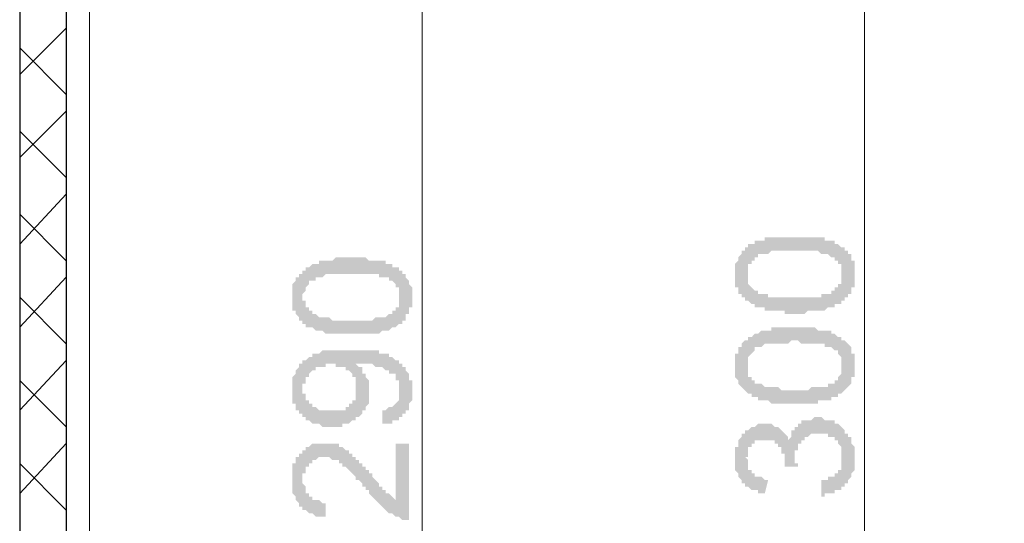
# Model space of a CAD drawing. Header units: metres. Extents: x 5.7 to 89.8, y 4 to 63.5.
# Tile 34 of 72: x 32.8 to 35.7, y 46.1 to 47.5. Entities that reach past the tile are written whole.
import ezdxf

# ---------------------------------------------------------------- set-up
doc = ezdxf.new("R2010")
doc.units = ezdxf.units.M
doc.header["$MEASUREMENT"] = 0
for name, color, linetype in [('PDF11_dim', 7, 'Continuous'), ('PDF11_hatch-borshi', 7, 'Continuous'), ('PDF11_kaff', 7, 'Continuous'), ('PDF11_wall-asli', 7, 'Continuous')]:
    doc.layers.add(name, color=color, linetype=linetype)

msp = doc.modelspace()

# ---------------------------------------------------------------- hatches: boundary and pattern name
at = {"layer": 'PDF11_dim', "transparency": 33554559}
h = msp.add_hatch(color=256, dxfattribs=at)
h.paths.add_polyline_path([(35.0897, 46.6888), (35.08, 46.6888), (35.08, 46.6888), (35.0704, 46.6888), (35.0704, 46.6888), (35.0608, 46.6888), (35.0608, 46.6985), (35.0511, 46.6985), (35.0511, 46.6985), (35.0415, 46.6985), (35.0415, 46.6985), (35.0319, 46.6985), (35.0319, 46.6985), (35.0223, 46.6985), (35.0223, 46.6985), (35.0126, 46.6985), (35.0126, 46.6985), (35.003, 46.6985), (35.003, 46.6985), (35.003, 46.7081), (34.9934, 46.7081), (34.9934, 46.7081), (34.9837, 46.7081), (34.9837, 46.7081), (34.9741, 46.7081), (34.9741, 46.7177), (34.9645, 46.7177), (34.9645, 46.7177), (34.9645, 46.7177), (34.9548, 46.7274), (34.9548, 46.7274), (34.9452, 46.7274), (34.9452, 46.7274), (34.9452, 46.737), (34.9356, 46.737), (34.9356, 46.737), (34.9356, 46.7466), (34.9356, 46.7466), (34.9259, 46.7466), (34.9259, 46.7563), (34.9259, 46.7563), (34.9259, 46.7659), (34.9259, 46.7659), (34.9163, 46.7659), (34.9163, 46.7755), (34.9163, 46.7755), (34.9163, 46.7852), (34.9163, 46.7852), (34.9163, 46.7948), (34.9163, 46.7948), (34.9163, 46.8044), (34.9163, 46.8044), (34.9163, 46.8044), (34.9163, 46.8141), (34.9163, 46.8237), (34.9163, 46.8237), (34.9163, 46.8237), (34.9163, 46.8333), (34.9163, 46.8333), (34.9259, 46.8429), (34.9259, 46.8429), (34.9259, 46.8526), (34.9259, 46.8526), (34.9259, 46.8526), (34.9356, 46.8622), (34.9356, 46.8622), (34.9356, 46.8718), (34.9356, 46.8718), (34.9452, 46.8718), (34.9452, 46.8815), (34.9548, 46.8815), (34.9548, 46.8815), (34.9548, 46.8911), (34.9645, 46.8911), (34.9645, 46.8911), (34.9741, 46.8911), (34.9741, 46.8911), (34.9741, 46.9007), (34.9837, 46.9007), (34.9837, 46.9007), (34.9934, 46.9007), (34.9934, 46.9007), (35.003, 46.9007), (35.003, 46.9104), (35.0126, 46.9104), (35.0126, 46.9104), (35.0126, 46.9104), (35.0223, 46.9104), (35.0223, 46.9104), (35.0319, 46.9104), (35.0319, 46.9104), (35.0415, 46.9104), (35.0415, 46.9104), (35.0511, 46.9104), (35.0511, 46.9104), (35.0608, 46.9104), (35.0608, 46.9104), (35.0704, 46.9104), (35.0704, 46.9104), (35.08, 46.9104), (35.08, 46.9104), (35.0897, 46.9104), (35.0897, 46.9104), (35.0993, 46.9104), (35.0993, 46.9104), (35.1089, 46.9104), (35.1089, 46.9104), (35.1186, 46.9104), (35.1186, 46.9104), (35.1282, 46.9104), (35.1282, 46.9104), (35.1378, 46.9104), (35.1378, 46.9104), (35.1475, 46.9104), (35.1475, 46.9104), (35.1571, 46.9104), (35.1571, 46.9104), (35.1667, 46.9104), (35.1667, 46.9104), (35.1764, 46.9104), (35.1764, 46.9104), (35.1764, 46.9007), (35.186, 46.9007), (35.186, 46.9007), (35.1956, 46.9007), (35.1956, 46.9007), (35.2052, 46.9007), (35.2052, 46.8911), (35.2052, 46.8911), (35.2149, 46.8911), (35.2149, 46.8911), (35.2245, 46.8815), (35.2245, 46.8815), (35.2245, 46.8815), (35.2341, 46.8815), (35.2341, 46.8718), (35.2438, 46.8718), (35.2438, 46.8718), (35.2438, 46.8622), (35.2438, 46.8622), (35.2534, 46.8622), (35.2534, 46.8526), (35.2534, 46.8526), (35.2534, 46.8429), (35.2534, 46.8429), (35.263, 46.8429), (35.263, 46.8333), (35.263, 46.8333), (35.263, 46.8237), (35.263, 46.8237), (35.263, 46.8141), (35.263, 46.8141), (35.263, 46.8044), (35.263, 46.8044), (35.263, 46.7948), (35.263, 46.7948), (35.263, 46.7852), (35.263, 46.7852), (35.263, 46.7755), (35.263, 46.7755), (35.263, 46.7659), (35.2534, 46.7659), (35.2534, 46.7659), (35.2534, 46.7563), (35.2534, 46.7563), (35.2534, 46.7466), (35.2438, 46.7466), (35.2438, 46.7466), (35.2438, 46.737), (35.2341, 46.737), (35.2341, 46.737), (35.2341, 46.7274), (35.2245, 46.7274), (35.2245, 46.7274), (35.2245, 46.7274), (35.2245, 46.7177), (35.2149, 46.7177), (35.2149, 46.7177), (35.2149, 46.7177), (35.2052, 46.7177), (35.2052, 46.7081), (35.2052, 46.7081), (35.1956, 46.7081), (35.1956, 46.7081), (35.1956, 46.7081), (35.186, 46.7081), (35.186, 46.7081), (35.1764, 46.6985), (35.1764, 46.6985), (35.1667, 46.6985), (35.1667, 46.6985), (35.1571, 46.6985), (35.1571, 46.6985), (35.1475, 46.6985), (35.1475, 46.6985), (35.1378, 46.6985), (35.1378, 46.6985), (35.1282, 46.6985), (35.1282, 46.6985), (35.1186, 46.6888), (35.1089, 46.6888), (35.1089, 46.6888), (35.0993, 46.6888), (35.0993, 46.6888), (35.0897, 46.6888)], flags=0)
h.paths.add_polyline_path([(35.0897, 46.737), (35.0993, 46.737), (35.0993, 46.737), (35.1089, 46.737), (35.1186, 46.737), (35.1186, 46.737), (35.1282, 46.737), (35.1378, 46.737), (35.1378, 46.737), (35.1475, 46.737), (35.1475, 46.737), (35.1571, 46.737), (35.1571, 46.737), (35.1667, 46.737), (35.1667, 46.7466), (35.1764, 46.7466), (35.1764, 46.7466), (35.1764, 46.7466), (35.186, 46.7466), (35.186, 46.7466), (35.186, 46.7466), (35.1956, 46.7466), (35.1956, 46.7563), (35.1956, 46.7563), (35.2052, 46.7563), (35.2052, 46.7563), (35.2052, 46.7563), (35.2052, 46.7659), (35.2149, 46.7659), (35.2149, 46.7659), (35.2149, 46.7755), (35.2245, 46.7755), (35.2245, 46.7755), (35.2245, 46.7852), (35.2245, 46.7852), (35.2245, 46.7948), (35.2245, 46.7948), (35.2245, 46.8044), (35.2245, 46.8044), (35.2245, 46.8044), (35.2245, 46.8141), (35.2245, 46.8141), (35.2245, 46.8237), (35.2245, 46.8237), (35.2245, 46.8333), (35.2245, 46.8333), (35.2149, 46.8333), (35.2149, 46.8429), (35.2149, 46.8429), (35.2052, 46.8429), (35.2052, 46.8526), (35.2052, 46.8526), (35.1956, 46.8526), (35.1956, 46.8526), (35.1956, 46.8526), (35.186, 46.8622), (35.186, 46.8622), (35.186, 46.8622), (35.1764, 46.8622), (35.1764, 46.8622), (35.1764, 46.8622), (35.1667, 46.8622), (35.1667, 46.8622), (35.1571, 46.8718), (35.1571, 46.8718), (35.1475, 46.8718), (35.1475, 46.8718), (35.1378, 46.8718), (35.1378, 46.8718), (35.1282, 46.8718), (35.1282, 46.8718), (35.1186, 46.8718), (35.1089, 46.8718), (35.1089, 46.8718), (35.0993, 46.8718), (35.0897, 46.8718), (35.0897, 46.8718), (35.08, 46.8718), (35.08, 46.8718), (35.0704, 46.8718), (35.0608, 46.8718), (35.0608, 46.8718), (35.0511, 46.8718), (35.0415, 46.8718), (35.0415, 46.8718), (35.0319, 46.8718), (35.0319, 46.8718), (35.0223, 46.8718), (35.0223, 46.8718), (35.0126, 46.8622), (35.0126, 46.8622), (35.003, 46.8622), (35.003, 46.8622), (35.003, 46.8622), (34.9934, 46.8622), (34.9934, 46.8622), (34.9934, 46.8622), (34.9837, 46.8622), (34.9837, 46.8526), (34.9837, 46.8526), (34.9741, 46.8526), (34.9741, 46.8526), (34.9741, 46.8526), (34.9741, 46.8429), (34.9645, 46.8429), (34.9645, 46.8429), (34.9645, 46.8333), (34.9548, 46.8333), (34.9548, 46.8237), (34.9548, 46.8237), (34.9548, 46.8237), (34.9548, 46.8141), (34.9548, 46.8141), (34.9548, 46.8044), (34.9548, 46.8044), (34.9548, 46.7948), (34.9548, 46.7948), (34.9548, 46.7852), (34.9548, 46.7852), (34.9548, 46.7852), (34.9548, 46.7755), (34.9548, 46.7755), (34.9645, 46.7659), (34.9645, 46.7659), (34.9645, 46.7659), (34.9741, 46.7563), (34.9741, 46.7563), (34.9741, 46.7563), (34.9837, 46.7563), (34.9837, 46.7563), (34.9837, 46.7466), (34.9934, 46.7466), (34.9934, 46.7466), (34.9934, 46.7466), (35.003, 46.7466), (35.003, 46.7466), (35.003, 46.7466), (35.0126, 46.7466), (35.0126, 46.737), (35.0223, 46.737), (35.0223, 46.737), (35.0319, 46.737), (35.0319, 46.737), (35.0415, 46.737), (35.0415, 46.737), (35.0511, 46.737), (35.0608, 46.737), (35.0608, 46.737), (35.0704, 46.737), (35.08, 46.737), (35.08, 46.737), (35.0897, 46.737), (35.0897, 46.737)], flags=0)
h = msp.add_hatch(color=256, dxfattribs=at)
h.paths.add_polyline_path([(33.8087, 46.6311), (33.7991, 46.6311), (33.7991, 46.6311), (33.7895, 46.6311), (33.7895, 46.6311), (33.7798, 46.6311), (33.7702, 46.6311), (33.7702, 46.6311), (33.7606, 46.6311), (33.7606, 46.6311), (33.7509, 46.6311), (33.7509, 46.6311), (33.7413, 46.6311), (33.7413, 46.6311), (33.7317, 46.6311), (33.7317, 46.6311), (33.7317, 46.6311), (33.722, 46.6407), (33.722, 46.6407), (33.7124, 46.6407), (33.7124, 46.6407), (33.7124, 46.6407), (33.7028, 46.6407), (33.7028, 46.6407), (33.6931, 46.6503), (33.6931, 46.6503), (33.6835, 46.6503), (33.6835, 46.6503), (33.6739, 46.6503), (33.6739, 46.66), (33.6739, 46.66), (33.6643, 46.66), (33.6643, 46.6696), (33.6643, 46.6696), (33.6546, 46.6696), (33.6546, 46.6792), (33.6546, 46.6792), (33.6546, 46.6792), (33.645, 46.6888), (33.645, 46.6888), (33.645, 46.6888), (33.645, 46.6985), (33.6354, 46.6985), (33.6354, 46.7081), (33.6354, 46.7081), (33.6354, 46.7177), (33.6354, 46.7177), (33.6354, 46.7274), (33.6354, 46.7274), (33.6354, 46.737), (33.6354, 46.737), (33.6354, 46.737), (33.6354, 46.7466), (33.6354, 46.7466), (33.6354, 46.7563), (33.6354, 46.7563), (33.6354, 46.7659), (33.6354, 46.7659), (33.6354, 46.7755), (33.6354, 46.7755), (33.645, 46.7852), (33.645, 46.7852), (33.645, 46.7852), (33.645, 46.7948), (33.645, 46.7948), (33.6546, 46.7948), (33.6546, 46.8044), (33.6546, 46.8044), (33.6643, 46.8044), (33.6643, 46.8141), (33.6643, 46.8141), (33.6739, 46.8141), (33.6739, 46.8237), (33.6835, 46.8237), (33.6835, 46.8237), (33.6835, 46.8237), (33.6931, 46.8333), (33.6931, 46.8333), (33.7028, 46.8333), (33.7028, 46.8333), (33.7124, 46.8333), (33.7124, 46.8429), (33.722, 46.8429), (33.722, 46.8429), (33.722, 46.8429), (33.7317, 46.8429), (33.7317, 46.8429), (33.7413, 46.8429), (33.7413, 46.8429), (33.7413, 46.8429), (33.7509, 46.8429), (33.7509, 46.8429), (33.7606, 46.8526), (33.7606, 46.8526), (33.7702, 46.8526), (33.7702, 46.8526), (33.7798, 46.8526), (33.7798, 46.8526), (33.7895, 46.8526), (33.7991, 46.8526), (33.7991, 46.8526), (33.8087, 46.8526), (33.8087, 46.8526), (33.8087, 46.8526), (33.8184, 46.8526), (33.828, 46.8526), (33.828, 46.8526), (33.8376, 46.8526), (33.8376, 46.8526), (33.8472, 46.8526), (33.8472, 46.8526), (33.8569, 46.8429), (33.8569, 46.8429), (33.8665, 46.8429), (33.8665, 46.8429), (33.8761, 46.8429), (33.8761, 46.8429), (33.8858, 46.8429), (33.8858, 46.8429), (33.8858, 46.8429), (33.8954, 46.8429), (33.8954, 46.8429), (33.905, 46.8429), (33.905, 46.8333), (33.905, 46.8333), (33.9147, 46.8333), (33.9147, 46.8333), (33.9243, 46.8333), (33.9243, 46.8237), (33.9339, 46.8237), (33.9339, 46.8237), (33.9436, 46.8237), (33.9436, 46.8141), (33.9436, 46.8141), (33.9532, 46.8141), (33.9532, 46.8044), (33.9532, 46.8044), (33.9628, 46.8044), (33.9628, 46.8044), (33.9628, 46.7948), (33.9628, 46.7948), (33.9725, 46.7852), (33.9725, 46.7852), (33.9725, 46.7852), (33.9725, 46.7755), (33.9725, 46.7755), (33.9821, 46.7659), (33.9821, 46.7659), (33.9821, 46.7563), (33.9821, 46.7563), (33.9821, 46.7466), (33.9821, 46.7466), (33.9821, 46.737), (33.9821, 46.737), (33.9821, 46.737), (33.9821, 46.7274), (33.9821, 46.7274), (33.9821, 46.7177), (33.9821, 46.7177), (33.9821, 46.7081), (33.9725, 46.7081), (33.9725, 46.6985), (33.9725, 46.6985), (33.9725, 46.6888), (33.9725, 46.6888), (33.9628, 46.6888), (33.9628, 46.6792), (33.9628, 46.6792), (33.9628, 46.6696), (33.9532, 46.6696), (33.9532, 46.6696), (33.9532, 46.66), (33.9436, 46.66), (33.9436, 46.66), (33.9436, 46.66), (33.9436, 46.66), (33.9339, 46.6503), (33.9339, 46.6503), (33.9339, 46.6503), (33.9243, 46.6503), (33.9243, 46.6503), (33.9243, 46.6503), (33.9147, 46.6407), (33.9147, 46.6407), (33.905, 46.6407), (33.905, 46.6407), (33.905, 46.6407), (33.8954, 46.6407), (33.8954, 46.6407), (33.8858, 46.6311), (33.8858, 46.6311), (33.8761, 46.6311), (33.8761, 46.6311), (33.8665, 46.6311), (33.8665, 46.6311), (33.8569, 46.6311), (33.8569, 46.6311), (33.8472, 46.6311), (33.8376, 46.6311), (33.8376, 46.6311), (33.828, 46.6311), (33.828, 46.6311), (33.8184, 46.6311), (33.8087, 46.6311), (33.8087, 46.6311)], flags=0)
h.paths.add_polyline_path([(33.8087, 46.6696), (33.8184, 46.6696), (33.8184, 46.6696), (33.828, 46.6696), (33.8376, 46.6696), (33.8376, 46.6696), (33.8472, 46.6696), (33.8472, 46.6696), (33.8569, 46.6696), (33.8569, 46.6696), (33.8665, 46.6696), (33.8761, 46.6792), (33.8761, 46.6792), (33.8761, 46.6792), (33.8858, 46.6792), (33.8858, 46.6792), (33.8954, 46.6792), (33.8954, 46.6792), (33.905, 46.6792), (33.905, 46.6792), (33.905, 46.6792), (33.9147, 46.6888), (33.9147, 46.6888), (33.9147, 46.6888), (33.9147, 46.6888), (33.9147, 46.6888), (33.9243, 46.6888), (33.9243, 46.6985), (33.9339, 46.6985), (33.9339, 46.7081), (33.9339, 46.7081), (33.9436, 46.7081), (33.9436, 46.7177), (33.9436, 46.7177), (33.9436, 46.7274), (33.9436, 46.7274), (33.9436, 46.7274), (33.9436, 46.737), (33.9436, 46.737), (33.9436, 46.7466), (33.9436, 46.7466), (33.9436, 46.7563), (33.9436, 46.7563), (33.9436, 46.7563), (33.9436, 46.7659), (33.9339, 46.7659), (33.9339, 46.7755), (33.9339, 46.7755), (33.9339, 46.7755), (33.9243, 46.7852), (33.9243, 46.7852), (33.9147, 46.7852), (33.9147, 46.7852), (33.9147, 46.7948), (33.9147, 46.7948), (33.905, 46.7948), (33.905, 46.7948), (33.905, 46.7948), (33.8954, 46.7948), (33.8954, 46.7948), (33.8858, 46.7948), (33.8858, 46.8044), (33.8858, 46.8044), (33.8761, 46.8044), (33.8761, 46.8044), (33.8665, 46.8044), (33.8665, 46.8044), (33.8569, 46.8044), (33.8569, 46.8044), (33.8472, 46.8044), (33.8376, 46.8044), (33.8376, 46.8044), (33.828, 46.8044), (33.8184, 46.8044), (33.8184, 46.8044), (33.8087, 46.8044), (33.8087, 46.8044), (33.7991, 46.8044), (33.7895, 46.8044), (33.7895, 46.8044), (33.7798, 46.8044), (33.7702, 46.8044), (33.7702, 46.8044), (33.7606, 46.8044), (33.7606, 46.8044), (33.7509, 46.8044), (33.7509, 46.8044), (33.7413, 46.8044), (33.7413, 46.8044), (33.7317, 46.8044), (33.7317, 46.8044), (33.722, 46.7948), (33.722, 46.7948), (33.7124, 46.7948), (33.7124, 46.7948), (33.7124, 46.7948), (33.7028, 46.7948), (33.7028, 46.7948), (33.7028, 46.7948), (33.7028, 46.7852), (33.6931, 46.7852), (33.6931, 46.7852), (33.6931, 46.7852), (33.6835, 46.7852), (33.6835, 46.7755), (33.6835, 46.7755), (33.6739, 46.7659), (33.6739, 46.7659), (33.6739, 46.7659), (33.6739, 46.7563), (33.6739, 46.7563), (33.6643, 46.7466), (33.6643, 46.7466), (33.6643, 46.737), (33.6643, 46.737), (33.6643, 46.737), (33.6643, 46.7274), (33.6739, 46.7274), (33.6739, 46.7177), (33.6739, 46.7177), (33.6739, 46.7081), (33.6739, 46.7081), (33.6835, 46.7081), (33.6835, 46.6985), (33.6835, 46.6985), (33.6931, 46.6985), (33.6931, 46.6888), (33.6931, 46.6888), (33.6931, 46.6888), (33.7028, 46.6888), (33.7028, 46.6888), (33.7028, 46.6888), (33.7124, 46.6792), (33.7124, 46.6792), (33.7124, 46.6792), (33.722, 46.6792), (33.722, 46.6792), (33.7317, 46.6792), (33.7317, 46.6792), (33.7413, 46.6792), (33.7413, 46.6792), (33.7509, 46.6696), (33.7509, 46.6696), (33.7606, 46.6696), (33.7606, 46.6696), (33.7702, 46.6696), (33.7702, 46.6696), (33.7798, 46.6696), (33.7895, 46.6696), (33.7895, 46.6696), (33.7991, 46.6696), (33.8087, 46.6696), (33.8087, 46.6696)], flags=0)
h = msp.add_hatch(color=256, dxfattribs=at)
h.paths.add_polyline_path([(35.0897, 46.4288), (35.08, 46.4288), (35.08, 46.4288), (35.0704, 46.4288), (35.0704, 46.4288), (35.0608, 46.4288), (35.0608, 46.4288), (35.0511, 46.4288), (35.0511, 46.4288), (35.0415, 46.4288), (35.0415, 46.4288), (35.0319, 46.4288), (35.0319, 46.4288), (35.0223, 46.4288), (35.0223, 46.4288), (35.0126, 46.4384), (35.0126, 46.4384), (35.003, 46.4384), (35.003, 46.4384), (35.003, 46.4384), (34.9934, 46.4384), (34.9934, 46.4384), (34.9837, 46.4384), (34.9837, 46.4481), (34.9741, 46.4481), (34.9741, 46.4481), (34.9645, 46.4481), (34.9645, 46.4481), (34.9645, 46.4577), (34.9548, 46.4577), (34.9548, 46.4577), (34.9452, 46.4673), (34.9452, 46.4673), (34.9452, 46.4673), (34.9356, 46.477), (34.9356, 46.477), (34.9356, 46.477), (34.9356, 46.477), (34.9259, 46.4866), (34.9259, 46.4866), (34.9259, 46.4962), (34.9259, 46.4962), (34.9259, 46.4962), (34.9163, 46.5059), (34.9163, 46.5059), (34.9163, 46.5155), (34.9163, 46.5155), (34.9163, 46.5251), (34.9163, 46.5251), (34.9163, 46.5347), (34.9163, 46.5347), (34.9163, 46.5347), (34.9163, 46.5444), (34.9163, 46.5444), (34.9163, 46.554), (34.9163, 46.5636), (34.9163, 46.5636), (34.9163, 46.5636), (34.9163, 46.5733), (34.9259, 46.5733), (34.9259, 46.5829), (34.9259, 46.5829), (34.9259, 46.5829), (34.9259, 46.5925), (34.9356, 46.5925), (34.9356, 46.6022), (34.9356, 46.6022), (34.9356, 46.6022), (34.9452, 46.6118), (34.9452, 46.6118), (34.9548, 46.6118), (34.9548, 46.6214), (34.9548, 46.6214), (34.9645, 46.6214), (34.9645, 46.6214), (34.9741, 46.6311), (34.9741, 46.6311), (34.9741, 46.6311), (34.9837, 46.6311), (34.9837, 46.6311), (34.9934, 46.6407), (34.9934, 46.6407), (35.003, 46.6407), (35.003, 46.6407), (35.0126, 46.6407), (35.0126, 46.6407), (35.0126, 46.6407), (35.0223, 46.6407), (35.0223, 46.6503), (35.0319, 46.6503), (35.0319, 46.6503), (35.0415, 46.6503), (35.0415, 46.6503), (35.0511, 46.6503), (35.0511, 46.6503), (35.0608, 46.6503), (35.0608, 46.6503), (35.0704, 46.6503), (35.0704, 46.6503), (35.08, 46.6503), (35.08, 46.6503), (35.0897, 46.6503), (35.0897, 46.6503), (35.0993, 46.6503), (35.0993, 46.6503), (35.1089, 46.6503), (35.1089, 46.6503), (35.1186, 46.6503), (35.1186, 46.6503), (35.1282, 46.6503), (35.1282, 46.6503), (35.1378, 46.6503), (35.1378, 46.6503), (35.1475, 46.6503), (35.1475, 46.6503), (35.1571, 46.6407), (35.1571, 46.6407), (35.1667, 46.6407), (35.1667, 46.6407), (35.1764, 46.6407), (35.1764, 46.6407), (35.1764, 46.6407), (35.186, 46.6407), (35.186, 46.6407), (35.1956, 46.6407), (35.1956, 46.6311), (35.2052, 46.6311), (35.2052, 46.6311), (35.2052, 46.6311), (35.2149, 46.6214), (35.2149, 46.6214), (35.2245, 46.6214), (35.2245, 46.6214), (35.2245, 46.6118), (35.2341, 46.6118), (35.2341, 46.6118), (35.2438, 46.6022), (35.2438, 46.6022), (35.2438, 46.6022), (35.2438, 46.6022), (35.2534, 46.5925), (35.2534, 46.5925), (35.2534, 46.5829), (35.2534, 46.5829), (35.2534, 46.5733), (35.263, 46.5733), (35.263, 46.5733), (35.263, 46.5636), (35.263, 46.5636), (35.263, 46.554), (35.263, 46.554), (35.263, 46.5444), (35.263, 46.5444), (35.263, 46.5347), (35.263, 46.5347), (35.263, 46.5251), (35.263, 46.5251), (35.263, 46.5155), (35.263, 46.5155), (35.263, 46.5059), (35.263, 46.5059), (35.2534, 46.5059), (35.2534, 46.4962), (35.2534, 46.4962), (35.2534, 46.4866), (35.2534, 46.4866), (35.2438, 46.477), (35.2438, 46.477), (35.2438, 46.477), (35.2341, 46.4673), (35.2341, 46.4673), (35.2341, 46.4673), (35.2245, 46.4577), (35.2245, 46.4577), (35.2245, 46.4577), (35.2245, 46.4577), (35.2149, 46.4577), (35.2149, 46.4577), (35.2149, 46.4481), (35.2052, 46.4481), (35.2052, 46.4481), (35.2052, 46.4481), (35.1956, 46.4481), (35.1956, 46.4384), (35.1956, 46.4384), (35.186, 46.4384), (35.186, 46.4384), (35.1764, 46.4384), (35.1764, 46.4384), (35.1667, 46.4384), (35.1667, 46.4384), (35.1571, 46.4384), (35.1571, 46.4288), (35.1475, 46.4288), (35.1475, 46.4288), (35.1378, 46.4288), (35.1378, 46.4288), (35.1282, 46.4288), (35.1282, 46.4288), (35.1186, 46.4288), (35.1089, 46.4288), (35.1089, 46.4288), (35.0993, 46.4288), (35.0993, 46.4288), (35.0897, 46.4288)], flags=0)
h.paths.add_polyline_path([(35.0897, 46.4673), (35.0993, 46.4673), (35.0993, 46.4673), (35.1089, 46.4673), (35.1186, 46.4673), (35.1186, 46.4673), (35.1282, 46.4673), (35.1378, 46.477), (35.1378, 46.477), (35.1475, 46.477), (35.1475, 46.477), (35.1571, 46.477), (35.1571, 46.477), (35.1667, 46.477), (35.1667, 46.477), (35.1764, 46.477), (35.1764, 46.477), (35.1764, 46.477), (35.186, 46.477), (35.186, 46.4866), (35.186, 46.4866), (35.1956, 46.4866), (35.1956, 46.4866), (35.1956, 46.4866), (35.2052, 46.4866), (35.2052, 46.4866), (35.2052, 46.4962), (35.2052, 46.4962), (35.2149, 46.4962), (35.2149, 46.5059), (35.2149, 46.5059), (35.2245, 46.5155), (35.2245, 46.5155), (35.2245, 46.5155), (35.2245, 46.5251), (35.2245, 46.5251), (35.2245, 46.5347), (35.2245, 46.5347), (35.2245, 46.5347), (35.2245, 46.5444), (35.2245, 46.5444), (35.2245, 46.554), (35.2245, 46.554), (35.2245, 46.5636), (35.2245, 46.5636), (35.2245, 46.5636), (35.2149, 46.5733), (35.2149, 46.5733), (35.2149, 46.5829), (35.2052, 46.5829), (35.2052, 46.5829), (35.2052, 46.5829), (35.1956, 46.5925), (35.1956, 46.5925), (35.1956, 46.5925), (35.186, 46.5925), (35.186, 46.5925), (35.186, 46.5925), (35.1764, 46.5925), (35.1764, 46.6022), (35.1764, 46.6022), (35.1667, 46.6022), (35.1667, 46.6022), (35.1571, 46.6022), (35.1571, 46.6022), (35.1475, 46.6022), (35.1475, 46.6022), (35.1378, 46.6022), (35.1378, 46.6022), (35.1282, 46.6022), (35.1282, 46.6022), (35.1186, 46.6022), (35.1089, 46.6022), (35.1089, 46.6022), (35.0993, 46.6118), (35.0897, 46.6118), (35.0897, 46.6118), (35.08, 46.6118), (35.08, 46.6118), (35.0704, 46.6022), (35.0608, 46.6022), (35.0608, 46.6022), (35.0511, 46.6022), (35.0415, 46.6022), (35.0415, 46.6022), (35.0319, 46.6022), (35.0319, 46.6022), (35.0223, 46.6022), (35.0223, 46.6022), (35.0126, 46.6022), (35.0126, 46.6022), (35.003, 46.6022), (35.003, 46.6022), (35.003, 46.6022), (34.9934, 46.5925), (34.9934, 46.5925), (34.9934, 46.5925), (34.9837, 46.5925), (34.9837, 46.5925), (34.9837, 46.5925), (34.9741, 46.5925), (34.9741, 46.5829), (34.9741, 46.5829), (34.9741, 46.5829), (34.9645, 46.5733), (34.9645, 46.5733), (34.9645, 46.5733), (34.9548, 46.5636), (34.9548, 46.5636), (34.9548, 46.5636), (34.9548, 46.554), (34.9548, 46.554), (34.9548, 46.5444), (34.9548, 46.5444), (34.9548, 46.5347), (34.9548, 46.5347), (34.9548, 46.5251), (34.9548, 46.5251), (34.9548, 46.5251), (34.9548, 46.5155), (34.9548, 46.5155), (34.9548, 46.5059), (34.9645, 46.5059), (34.9645, 46.5059), (34.9645, 46.4962), (34.9741, 46.4962), (34.9741, 46.4962), (34.9741, 46.4866), (34.9837, 46.4866), (34.9837, 46.4866), (34.9837, 46.4866), (34.9934, 46.4866), (34.9934, 46.4866), (34.9934, 46.4866), (35.003, 46.477), (35.003, 46.477), (35.003, 46.477), (35.0126, 46.477), (35.0126, 46.477), (35.0223, 46.477), (35.0223, 46.477), (35.0319, 46.477), (35.0319, 46.477), (35.0415, 46.477), (35.0415, 46.477), (35.0511, 46.4673), (35.0608, 46.4673), (35.0608, 46.4673), (35.0704, 46.4673), (35.08, 46.4673), (35.08, 46.4673), (35.0897, 46.4673), (35.0897, 46.4673)], flags=0)
h = msp.add_hatch(color=256, dxfattribs=at)
h.paths.add_polyline_path([(33.8954, 46.371), (33.8954, 46.4095), (33.8954, 46.4095), (33.905, 46.4095), (33.905, 46.4095), (33.9147, 46.4192), (33.9147, 46.4192), (33.9243, 46.4192), (33.9243, 46.4192), (33.9243, 46.4192), (33.9339, 46.4288), (33.9339, 46.4288), (33.9339, 46.4288), (33.9436, 46.4384), (33.9436, 46.4384), (33.9436, 46.4481), (33.9436, 46.4481), (33.9436, 46.4481), (33.9436, 46.4577), (33.9436, 46.4673), (33.9436, 46.4673), (33.9436, 46.4673), (33.9436, 46.477), (33.9436, 46.477), (33.9436, 46.4866), (33.9436, 46.4866), (33.9436, 46.4962), (33.9436, 46.4962), (33.9339, 46.4962), (33.9339, 46.5059), (33.9339, 46.5059), (33.9339, 46.5155), (33.9243, 46.5155), (33.9243, 46.5155), (33.9147, 46.5155), (33.9147, 46.5251), (33.9147, 46.5251), (33.9147, 46.5251), (33.905, 46.5251), (33.905, 46.5251), (33.8954, 46.5347), (33.8954, 46.5347), (33.8858, 46.5347), (33.8858, 46.5347), (33.8761, 46.5347), (33.8761, 46.5347), (33.8761, 46.5347), (33.8665, 46.5444), (33.8665, 46.5444), (33.8569, 46.5444), (33.8569, 46.5444), (33.8472, 46.5444), (33.8472, 46.5444), (33.8376, 46.5444), (33.8376, 46.5444), (33.828, 46.5444), (33.828, 46.5444), (33.828, 46.5444), (33.8184, 46.5444), (33.8184, 46.5444), (33.8184, 46.5444), (33.8184, 46.5444), (33.828, 46.5347), (33.828, 46.5347), (33.8376, 46.5347), (33.8376, 46.5251), (33.8376, 46.5251), (33.8376, 46.5155), (33.8472, 46.5155), (33.8472, 46.5155), (33.8472, 46.5155), (33.8472, 46.5059), (33.8472, 46.5059), (33.8569, 46.4962), (33.8569, 46.4962), (33.8569, 46.4866), (33.8569, 46.4866), (33.8569, 46.477), (33.8569, 46.477), (33.8569, 46.4673), (33.8569, 46.4673), (33.8569, 46.4673), (33.8569, 46.4577), (33.8569, 46.4577), (33.8569, 46.4481), (33.8569, 46.4481), (33.8569, 46.4384), (33.8569, 46.4384), (33.8569, 46.4288), (33.8569, 46.4288), (33.8472, 46.4192), (33.8472, 46.4192), (33.8472, 46.4192), (33.8472, 46.4095), (33.8376, 46.4095), (33.8376, 46.3999), (33.8376, 46.3999), (33.8376, 46.3999), (33.828, 46.3903), (33.828, 46.3903), (33.828, 46.3903), (33.8184, 46.3903), (33.8184, 46.3806), (33.8184, 46.3806), (33.8087, 46.3806), (33.8087, 46.3806), (33.7991, 46.371), (33.7991, 46.371), (33.7991, 46.371), (33.7895, 46.371), (33.7895, 46.371), (33.7798, 46.371), (33.7798, 46.3614), (33.7702, 46.3614), (33.7702, 46.3614), (33.7606, 46.3614), (33.7606, 46.3614), (33.7509, 46.3614), (33.7509, 46.3614), (33.7413, 46.3614), (33.7413, 46.3614), (33.7317, 46.3614), (33.7317, 46.3614), (33.722, 46.3614), (33.722, 46.3614), (33.7124, 46.371), (33.7124, 46.371), (33.7028, 46.371), (33.7028, 46.371), (33.6931, 46.371), (33.6931, 46.371), (33.6835, 46.3806), (33.6835, 46.3806), (33.6835, 46.3806), (33.6739, 46.3806), (33.6739, 46.3903), (33.6739, 46.3903), (33.6643, 46.3903), (33.6643, 46.3903), (33.6643, 46.3999), (33.6546, 46.3999), (33.6546, 46.3999), (33.6546, 46.4095), (33.645, 46.4095), (33.645, 46.4192), (33.645, 46.4192), (33.645, 46.4192), (33.645, 46.4288), (33.6354, 46.4288), (33.6354, 46.4384), (33.6354, 46.4384), (33.6354, 46.4481), (33.6354, 46.4481), (33.6354, 46.4577), (33.6354, 46.4577), (33.6354, 46.4673), (33.6354, 46.4673), (33.6354, 46.4673), (33.6354, 46.477), (33.6354, 46.477), (33.6354, 46.4866), (33.6354, 46.4866), (33.6354, 46.4962), (33.6354, 46.4962), (33.6354, 46.5059), (33.6354, 46.5059), (33.645, 46.5155), (33.645, 46.5155), (33.645, 46.5155), (33.645, 46.5251), (33.645, 46.5251), (33.6546, 46.5347), (33.6546, 46.5347), (33.6546, 46.5347), (33.6546, 46.5444), (33.6643, 46.5444), (33.6643, 46.5444), (33.6643, 46.554), (33.6739, 46.554), (33.6739, 46.554), (33.6835, 46.5636), (33.6835, 46.5636), (33.6835, 46.5636), (33.6931, 46.5636), (33.6931, 46.5733), (33.7028, 46.5733), (33.7028, 46.5733), (33.7028, 46.5733), (33.7124, 46.5733), (33.7124, 46.5733), (33.7124, 46.5733), (33.722, 46.5829), (33.722, 46.5829), (33.7317, 46.5829), (33.7317, 46.5829), (33.7413, 46.5829), (33.7413, 46.5829), (33.7413, 46.5829), (33.7509, 46.5829), (33.7509, 46.5829), (33.7606, 46.5829), (33.7702, 46.5829), (33.7702, 46.5829), (33.7798, 46.5829), (33.7798, 46.5829), (33.7895, 46.5829), (33.7991, 46.5829), (33.7991, 46.5829), (33.7991, 46.5829), (33.8087, 46.5829), (33.8184, 46.5829), (33.8184, 46.5829), (33.828, 46.5829), (33.828, 46.5829), (33.8376, 46.5829), (33.8376, 46.5829), (33.8472, 46.5829), (33.8472, 46.5829), (33.8569, 46.5829), (33.8569, 46.5829), (33.8665, 46.5829), (33.8665, 46.5829), (33.8761, 46.5829), (33.8761, 46.5829), (33.8858, 46.5829), (33.8858, 46.5733), (33.8858, 46.5733), (33.8954, 46.5733), (33.8954, 46.5733), (33.905, 46.5733), (33.905, 46.5733), (33.905, 46.5733), (33.9147, 46.5733), (33.9147, 46.5636), (33.9243, 46.5636), (33.9243, 46.5636), (33.9243, 46.5636), (33.9339, 46.554), (33.9339, 46.554), (33.9436, 46.554), (33.9436, 46.5444), (33.9436, 46.5444), (33.9532, 46.5444), (33.9532, 46.5347), (33.9532, 46.5347), (33.9628, 46.5347), (33.9628, 46.5347), (33.9628, 46.5251), (33.9628, 46.5251), (33.9725, 46.5155), (33.9725, 46.5155), (33.9725, 46.5059), (33.9725, 46.5059), (33.9725, 46.5059), (33.9725, 46.4962), (33.9821, 46.4962), (33.9821, 46.4866), (33.9821, 46.4866), (33.9821, 46.477), (33.9821, 46.477), (33.9821, 46.4673), (33.9821, 46.4673), (33.9821, 46.4577), (33.9821, 46.4577), (33.9821, 46.4481), (33.9821, 46.4481), (33.9821, 46.4384), (33.9821, 46.4384), (33.9725, 46.4288), (33.9725, 46.4288), (33.9725, 46.4192), (33.9725, 46.4192), (33.9725, 46.4095), (33.9628, 46.4095), (33.9628, 46.4095), (33.9628, 46.3999), (33.9628, 46.3999), (33.9628, 46.3999), (33.9532, 46.3999), (33.9532, 46.3903), (33.9532, 46.3903), (33.9436, 46.3903), (33.9436, 46.3806), (33.9339, 46.3806), (33.9339, 46.3806), (33.9339, 46.3806), (33.9243, 46.3806), (33.9243, 46.371), (33.9147, 46.371), (33.9147, 46.371), (33.905, 46.371), (33.905, 46.371), (33.8954, 46.371), (33.8954, 46.371)], flags=0)
h.paths.add_polyline_path([(33.7413, 46.5444), (33.7413, 46.5444), (33.7317, 46.5444), (33.7317, 46.5347), (33.722, 46.5347), (33.722, 46.5347), (33.7124, 46.5347), (33.7124, 46.5347), (33.7124, 46.5347), (33.7028, 46.5347), (33.7028, 46.5251), (33.6931, 46.5251), (33.6931, 46.5251), (33.6931, 46.5251), (33.6931, 46.5251), (33.6835, 46.5155), (33.6835, 46.5155), (33.6835, 46.5059), (33.6739, 46.5059), (33.6739, 46.5059), (33.6739, 46.4962), (33.6739, 46.4962), (33.6739, 46.4866), (33.6643, 46.4866), (33.6643, 46.477), (33.6643, 46.477), (33.6643, 46.477), (33.6643, 46.4673), (33.6643, 46.4673), (33.6643, 46.4577), (33.6739, 46.4577), (33.6739, 46.4481), (33.6739, 46.4481), (33.6739, 46.4481), (33.6739, 46.4384), (33.6835, 46.4384), (33.6835, 46.4288), (33.6835, 46.4288), (33.6931, 46.4288), (33.6931, 46.4192), (33.6931, 46.4192), (33.7028, 46.4192), (33.7028, 46.4192), (33.7124, 46.4095), (33.7124, 46.4095), (33.7124, 46.4095), (33.722, 46.4095), (33.722, 46.4095), (33.7317, 46.4095), (33.7317, 46.4095), (33.7413, 46.4095), (33.7413, 46.4095), (33.7509, 46.4095), (33.7509, 46.4095), (33.7606, 46.4095), (33.7606, 46.4095), (33.7702, 46.4095), (33.7702, 46.4095), (33.7798, 46.4095), (33.7798, 46.4095), (33.7895, 46.4095), (33.7895, 46.4192), (33.7895, 46.4192), (33.7991, 46.4192), (33.7991, 46.4288), (33.7991, 46.4288), (33.8087, 46.4288), (33.8087, 46.4288), (33.8087, 46.4384), (33.8184, 46.4384), (33.8184, 46.4481), (33.8184, 46.4481), (33.8184, 46.4481), (33.8184, 46.4577), (33.8184, 46.4577), (33.8184, 46.4673), (33.8184, 46.4673), (33.8184, 46.477), (33.8184, 46.477), (33.8184, 46.4866), (33.8184, 46.4866), (33.8184, 46.4962), (33.8184, 46.4962), (33.8184, 46.5059), (33.8184, 46.5059), (33.8087, 46.5059), (33.8087, 46.5155), (33.8087, 46.5155), (33.8087, 46.5155), (33.7991, 46.5251), (33.7991, 46.5251), (33.7991, 46.5251), (33.7895, 46.5251), (33.7895, 46.5347), (33.7798, 46.5347), (33.7798, 46.5347), (33.7798, 46.5347), (33.7702, 46.5347), (33.7702, 46.5347), (33.7606, 46.5347), (33.7606, 46.5444), (33.7509, 46.5444), (33.7413, 46.5444)], flags=0)
for points in [[(35.1667, 46.1591), (35.1667, 46.2073), (35.1667, 46.2073), (35.1764, 46.2073), (35.1764, 46.2073), (35.186, 46.2073), (35.186, 46.2169), (35.1956, 46.2169), (35.1956, 46.2169), (35.1956, 46.2169), (35.2052, 46.2169), (35.2052, 46.2265), (35.2052, 46.2265), (35.2149, 46.2265), (35.2149, 46.2265), (35.2149, 46.2362), (35.2149, 46.2362), (35.2245, 46.2362), (35.2245, 46.2458), (35.2245, 46.2458), (35.2245, 46.2554), (35.2245, 46.2554), (35.2245, 46.2651), (35.2245, 46.2651), (35.2245, 46.2747), (35.2245, 46.2747), (35.2245, 46.2843), (35.2245, 46.2843), (35.2245, 46.294), (35.2245, 46.294), (35.2245, 46.3036), (35.2245, 46.3036), (35.2245, 46.3036), (35.2149, 46.3132), (35.2149, 46.3132), (35.2149, 46.3229), (35.2052, 46.3229), (35.2052, 46.3229), (35.2052, 46.3325), (35.1956, 46.3325), (35.1956, 46.3325), (35.186, 46.3325), (35.186, 46.3325), (35.186, 46.3421), (35.1764, 46.3421), (35.1764, 46.3421), (35.1667, 46.3421), (35.1667, 46.3421), (35.1571, 46.3421), (35.1571, 46.3421), (35.1571, 46.3421), (35.1475, 46.3421), (35.1475, 46.3421), (35.1378, 46.3421), (35.1378, 46.3421), (35.1282, 46.3325), (35.1282, 46.3325), (35.1186, 46.3325), (35.1186, 46.3325), (35.1186, 46.3229), (35.1089, 46.3229), (35.1089, 46.3229), (35.1089, 46.3229), (35.1089, 46.3132), (35.0993, 46.3132), (35.0993, 46.3132), (35.0993, 46.3036), (35.0993, 46.3036), (35.0993, 46.294), (35.0897, 46.294), (35.0897, 46.2843), (35.0897, 46.2843), (35.0897, 46.2747), (35.0897, 46.2747), (35.0897, 46.2747), (35.0897, 46.2651), (35.0897, 46.2651), (35.0897, 46.2554), (35.0993, 46.2554), (35.0993, 46.2458), (35.0993, 46.2458), (35.0608, 46.2458), (35.0608, 46.2554), (35.0608, 46.2554), (35.0608, 46.2651), (35.0608, 46.2651), (35.0608, 46.2747), (35.0608, 46.2747), (35.0608, 46.2843), (35.0511, 46.2843), (35.0511, 46.294), (35.0511, 46.294), (35.0511, 46.294), (35.0511, 46.3036), (35.0415, 46.3036), (35.0415, 46.3132), (35.0415, 46.3132), (35.0415, 46.3132), (35.0319, 46.3132), (35.0319, 46.3229), (35.0223, 46.3229), (35.0223, 46.3229), (35.0223, 46.3229), (35.0126, 46.3229), (35.0126, 46.3229), (35.003, 46.3229), (35.003, 46.3229), (34.9934, 46.3229), (34.9934, 46.3229), (34.9837, 46.3229), (34.9837, 46.3229), (34.9741, 46.3229), (34.9741, 46.3132), (34.9645, 46.3132), (34.9645, 46.3132), (34.9645, 46.3132), (34.9645, 46.3036), (34.9548, 46.3036), (34.9548, 46.3036), (34.9548, 46.294), (34.9548, 46.294), (34.9548, 46.2843), (34.9548, 46.2843), (34.9548, 46.2747), (34.9452, 46.2747), (34.9452, 46.2747), (34.9548, 46.2651), (34.9548, 46.2651), (34.9548, 46.2554), (34.9548, 46.2554), (34.9548, 46.2458), (34.9548, 46.2458), (34.9548, 46.2362), (34.9645, 46.2362), (34.9645, 46.2362), (34.9645, 46.2265), (34.9645, 46.2265), (34.9741, 46.2265), (34.9741, 46.2265), (34.9741, 46.2169), (34.9837, 46.2169), (34.9837, 46.2169), (34.9934, 46.2169), (34.9934, 46.2169), (35.003, 46.2073), (35.003, 46.2073), (35.0126, 46.2073), (35.003, 46.1688), (35.003, 46.1688), (34.9934, 46.1688), (34.9934, 46.1688), (34.9837, 46.1688), (34.9837, 46.1784), (34.9741, 46.1784), (34.9741, 46.1784), (34.9645, 46.1784), (34.9645, 46.1784), (34.9548, 46.188), (34.9548, 46.188), (34.9548, 46.188), (34.9452, 46.188), (34.9452, 46.1977), (34.9452, 46.1977), (34.9356, 46.1977), (34.9356, 46.1977), (34.9356, 46.2073), (34.9356, 46.2073), (34.9259, 46.2169), (34.9259, 46.2169), (34.9259, 46.2169), (34.9259, 46.2265), (34.9259, 46.2265), (34.9163, 46.2362), (34.9163, 46.2362), (34.9163, 46.2458), (34.9163, 46.2458), (34.9163, 46.2554), (34.9163, 46.2554), (34.9163, 46.2651), (34.9163, 46.2651), (34.9163, 46.2651), (34.9163, 46.2747), (34.9163, 46.2843), (34.9163, 46.2843), (34.9163, 46.2843), (34.9163, 46.294), (34.9163, 46.294), (34.9163, 46.3036), (34.9259, 46.3036), (34.9259, 46.3132), (34.9259, 46.3132), (34.9259, 46.3229), (34.9259, 46.3229), (34.9259, 46.3229), (34.9356, 46.3325), (34.9356, 46.3325), (34.9356, 46.3421), (34.9452, 46.3421), (34.9452, 46.3421), (34.9452, 46.3518), (34.9548, 46.3518), (34.9548, 46.3518), (34.9548, 46.3518), (34.9645, 46.3614), (34.9645, 46.3614), (34.9645, 46.3614), (34.9741, 46.3614), (34.9741, 46.3614), (34.9837, 46.371), (34.9837, 46.371), (34.9934, 46.371), (34.9934, 46.371), (35.003, 46.371), (35.003, 46.371), (35.0126, 46.371), (35.0126, 46.371), (35.0223, 46.371), (35.0223, 46.371), (35.0319, 46.3614), (35.0319, 46.3614), (35.0319, 46.3614), (35.0415, 46.3614), (35.0415, 46.3614), (35.0415, 46.3614), (35.0511, 46.3518), (35.0511, 46.3518), (35.0511, 46.3518), (35.0608, 46.3421), (35.0608, 46.3421), (35.0608, 46.3421), (35.0704, 46.3325), (35.0704, 46.3325), (35.0704, 46.3229), (35.0704, 46.3229), (35.0704, 46.3229), (35.08, 46.3325), (35.08, 46.3325), (35.08, 46.3421), (35.08, 46.3421), (35.08, 46.3518), (35.0897, 46.3518), (35.0897, 46.3614), (35.0897, 46.3614), (35.0993, 46.3614), (35.0993, 46.371), (35.0993, 46.371), (35.0993, 46.371), (35.1089, 46.371), (35.1089, 46.371), (35.1089, 46.3806), (35.1186, 46.3806), (35.1186, 46.3806), (35.1282, 46.3806), (35.1282, 46.3806), (35.1378, 46.3806), (35.1378, 46.3806), (35.1475, 46.3903), (35.1475, 46.3903), (35.1571, 46.3903), (35.1571, 46.3903), (35.1667, 46.3903), (35.1667, 46.3903), (35.1667, 46.3903), (35.1764, 46.3806), (35.1764, 46.3806), (35.186, 46.3806), (35.186, 46.3806), (35.1956, 46.3806), (35.1956, 46.3806), (35.2052, 46.3806), (35.2052, 46.371), (35.2052, 46.371), (35.2149, 46.371), (35.2149, 46.371), (35.2245, 46.3614), (35.2245, 46.3614), (35.2245, 46.3614), (35.2341, 46.3518), (35.2341, 46.3518), (35.2341, 46.3518), (35.2341, 46.3421), (35.2438, 46.3421), (35.2438, 46.3421), (35.2438, 46.3325), (35.2534, 46.3325), (35.2534, 46.3325), (35.2534, 46.3229), (35.2534, 46.3229), (35.2534, 46.3132), (35.2534, 46.3132), (35.263, 46.3036), (35.263, 46.3036), (35.263, 46.294), (35.263, 46.294), (35.263, 46.2843), (35.263, 46.2843), (35.263, 46.2747), (35.263, 46.2747), (35.263, 46.2747), (35.263, 46.2651), (35.263, 46.2651), (35.263, 46.2554), (35.263, 46.2554), (35.263, 46.2458), (35.263, 46.2458), (35.263, 46.2362), (35.263, 46.2362), (35.2534, 46.2265), (35.2534, 46.2265), (35.2534, 46.2169), (35.2534, 46.2169), (35.2534, 46.2169), (35.2438, 46.2073), (35.2438, 46.2073), (35.2438, 46.1977), (35.2341, 46.1977), (35.2341, 46.1977), (35.2341, 46.1977), (35.2341, 46.188), (35.2245, 46.188), (35.2245, 46.188), (35.2245, 46.1784), (35.2149, 46.1784), (35.2149, 46.1784), (35.2052, 46.1784), (35.2052, 46.1688), (35.1956, 46.1688), (35.1956, 46.1688), (35.1956, 46.1688), (35.186, 46.1688), (35.186, 46.1688), (35.1764, 46.1688), (35.1764, 46.1591), (35.1667, 46.1591)], [(33.9339, 46.3132), (33.9725, 46.3132), (33.9725, 46.0917), (33.9725, 46.0917), (33.9628, 46.0917), (33.9628, 46.0917), (33.9532, 46.0917), (33.9532, 46.0917), (33.9436, 46.1013), (33.9436, 46.1013), (33.9436, 46.1013), (33.9339, 46.1013), (33.9339, 46.1013), (33.9339, 46.1013), (33.9243, 46.111), (33.9243, 46.111), (33.9147, 46.111), (33.9147, 46.111), (33.905, 46.1206), (33.905, 46.1206), (33.905, 46.1206), (33.905, 46.1206), (33.8954, 46.1302), (33.8954, 46.1302), (33.8954, 46.1302), (33.8858, 46.1399), (33.8858, 46.1399), (33.8858, 46.1399), (33.8761, 46.1495), (33.8761, 46.1495), (33.8761, 46.1495), (33.8665, 46.1591), (33.8665, 46.1591), (33.8665, 46.1591), (33.8569, 46.1688), (33.8569, 46.1688), (33.8569, 46.1784), (33.8472, 46.1784), (33.8472, 46.188), (33.8376, 46.188), (33.8376, 46.1977), (33.8376, 46.1977), (33.828, 46.2073), (33.828, 46.2073), (33.8184, 46.2073), (33.8184, 46.2169), (33.8184, 46.2169), (33.8087, 46.2265), (33.8087, 46.2265), (33.8087, 46.2265), (33.7991, 46.2362), (33.7991, 46.2362), (33.7991, 46.2362), (33.7895, 46.2458), (33.7895, 46.2458), (33.7895, 46.2458), (33.7798, 46.2458), (33.7798, 46.2554), (33.7798, 46.2554), (33.7798, 46.2554), (33.7702, 46.2554), (33.7702, 46.2651), (33.7606, 46.2651), (33.7606, 46.2651), (33.7509, 46.2651), (33.7509, 46.2651), (33.7413, 46.2747), (33.7413, 46.2747), (33.7413, 46.2747), (33.7317, 46.2747), (33.7317, 46.2747), (33.722, 46.2747), (33.722, 46.2747), (33.7124, 46.2747), (33.7124, 46.2747), (33.7124, 46.2747), (33.7028, 46.2651), (33.7028, 46.2651), (33.6931, 46.2651), (33.6931, 46.2651), (33.6931, 46.2554), (33.6835, 46.2554), (33.6835, 46.2554), (33.6835, 46.2554), (33.6835, 46.2458), (33.6739, 46.2458), (33.6739, 46.2458), (33.6739, 46.2362), (33.6739, 46.2362), (33.6739, 46.2265), (33.6643, 46.2265), (33.6643, 46.2169), (33.6643, 46.2169), (33.6643, 46.2073), (33.6643, 46.2073), (33.6643, 46.1977), (33.6643, 46.1977), (33.6739, 46.188), (33.6739, 46.188), (33.6739, 46.1784), (33.6739, 46.1784), (33.6739, 46.1688), (33.6835, 46.1688), (33.6835, 46.1688), (33.6835, 46.1591), (33.6835, 46.1591), (33.6931, 46.1591), (33.6931, 46.1591), (33.6931, 46.1495), (33.7028, 46.1495), (33.7028, 46.1495), (33.7124, 46.1495), (33.7124, 46.1495), (33.7124, 46.1495), (33.722, 46.1399), (33.722, 46.1399), (33.7317, 46.1399), (33.7317, 46.1399), (33.7317, 46.1013), (33.722, 46.1013), (33.722, 46.1013), (33.7124, 46.1013), (33.7124, 46.1013), (33.7028, 46.1013), (33.7028, 46.1013), (33.6931, 46.111), (33.6931, 46.111), (33.6931, 46.111), (33.6835, 46.111), (33.6835, 46.111), (33.6739, 46.1206), (33.6739, 46.1206), (33.6739, 46.1206), (33.6643, 46.1206), (33.6643, 46.1302), (33.6643, 46.1302), (33.6546, 46.1302), (33.6546, 46.1399), (33.6546, 46.1399), (33.6546, 46.1399), (33.645, 46.1495), (33.645, 46.1495), (33.645, 46.1591), (33.645, 46.1591), (33.645, 46.1591), (33.6354, 46.1688), (33.6354, 46.1688), (33.6354, 46.1784), (33.6354, 46.1784), (33.6354, 46.188), (33.6354, 46.188), (33.6354, 46.1977), (33.6354, 46.1977), (33.6354, 46.2073), (33.6354, 46.2073), (33.6354, 46.2169), (33.6354, 46.2169), (33.6354, 46.2265), (33.6354, 46.2362), (33.6354, 46.2362), (33.6354, 46.2458), (33.6354, 46.2458), (33.6354, 46.2458), (33.6354, 46.2554), (33.645, 46.2554), (33.645, 46.2651), (33.645, 46.2651), (33.645, 46.2747), (33.645, 46.2747), (33.6546, 46.2747), (33.6546, 46.2843), (33.6546, 46.2843), (33.6643, 46.2843), (33.6643, 46.2843), (33.6643, 46.294), (33.6643, 46.294), (33.6739, 46.294), (33.6739, 46.3036), (33.6739, 46.3036), (33.6835, 46.3036), (33.6835, 46.3036), (33.6931, 46.3132), (33.6931, 46.3132), (33.7028, 46.3132), (33.7028, 46.3132), (33.7028, 46.3132), (33.7124, 46.3132), (33.7124, 46.3132), (33.722, 46.3132), (33.722, 46.3132), (33.7317, 46.3132), (33.7317, 46.3132), (33.7413, 46.3132), (33.7413, 46.3132), (33.7509, 46.3132), (33.7509, 46.3132), (33.7509, 46.3132), (33.7606, 46.3132), (33.7606, 46.3132), (33.7702, 46.3132), (33.7702, 46.3036), (33.7798, 46.3036), (33.7798, 46.3036), (33.7798, 46.3036), (33.7895, 46.294), (33.7895, 46.294), (33.7991, 46.294), (33.7991, 46.294), (33.7991, 46.2843), (33.8087, 46.2843), (33.8087, 46.2843), (33.8087, 46.2747), (33.8184, 46.2747), (33.8184, 46.2747), (33.8184, 46.2747), (33.8184, 46.2651), (33.828, 46.2651), (33.828, 46.2651), (33.828, 46.2554), (33.8376, 46.2554), (33.8376, 46.2554), (33.8376, 46.2458), (33.8472, 46.2458), (33.8472, 46.2362), (33.8472, 46.2362), (33.8569, 46.2362), (33.8569, 46.2265), (33.8665, 46.2265), (33.8665, 46.2169), (33.8665, 46.2169), (33.8761, 46.2073), (33.8761, 46.2073), (33.8858, 46.1977), (33.8858, 46.1977), (33.8858, 46.188), (33.8954, 46.188), (33.8954, 46.188), (33.8954, 46.1784), (33.905, 46.1784), (33.905, 46.1784), (33.905, 46.1688), (33.905, 46.1688), (33.9147, 46.1688), (33.9147, 46.1688), (33.9147, 46.1688), (33.9243, 46.1591), (33.9243, 46.1591), (33.9243, 46.1591), (33.9339, 46.1495), (33.9339, 46.1495), (33.9339, 46.1495)]]:
    msp.add_hatch(color=256, dxfattribs=at).paths.add_polyline_path(points)

# ---------------------------------------------------------------- linework, layer by layer
at = {"layer": 'PDF11_dim', "lineweight": 20}
for points in [[(35.2919, 48.5573), (35.2919, 48.5284), (35.2919, 44.5507), (35.2919, 44.5218)], [(34.011, 48.4225), (34.011, 48.3936), (34.011, 44.5507), (34.011, 44.5218)]]:
    msp.add_lwpolyline(points, dxfattribs=at)
at = {"layer": 'PDF11_hatch-borshi', "lineweight": 18}
for points in [[(32.8456, 47.3823), (32.9804, 47.5171)], [(32.9804, 47.3245), (32.8456, 47.4593)], [(32.8456, 47.1415), (32.9804, 47.2764)], [(32.9804, 47.0837), (32.8456, 47.2186)], [(32.8456, 46.8911), (32.9804, 47.0356)], [(32.9804, 46.8429), (32.8456, 46.9778)], [(32.8456, 46.6503), (32.9804, 46.7948)], [(32.9804, 46.6022), (32.8456, 46.737)], [(32.8456, 46.4095), (32.9804, 46.554)], [(32.9804, 46.3614), (32.8456, 46.4962)], [(32.8456, 46.1688), (32.9804, 46.3132)], [(32.9804, 46.1206), (32.8456, 46.2554)]]:
    msp.add_lwpolyline(points, dxfattribs=at)
at = {"layer": 'PDF11_kaff', "lineweight": 20}
msp.add_lwpolyline([(33.0479, 48.8559), (33.0479, 44.3581)], dxfattribs=at)
at = {"layer": 'PDF11_wall-asli', "lineweight": 30}
for points in [[(32.9804, 44.3581), (51.0871, 44.3581), (51.0871, 49.1352), (32.8456, 49.1352), (32.8456, 44.2233), (51.0871, 44.2233), (51.0871, 48.9907)], [(32.9804, 48.8559), (32.9804, 44.2233)]]:
    msp.add_lwpolyline(points, dxfattribs=at)

doc.saveas('drawing.dxf')
